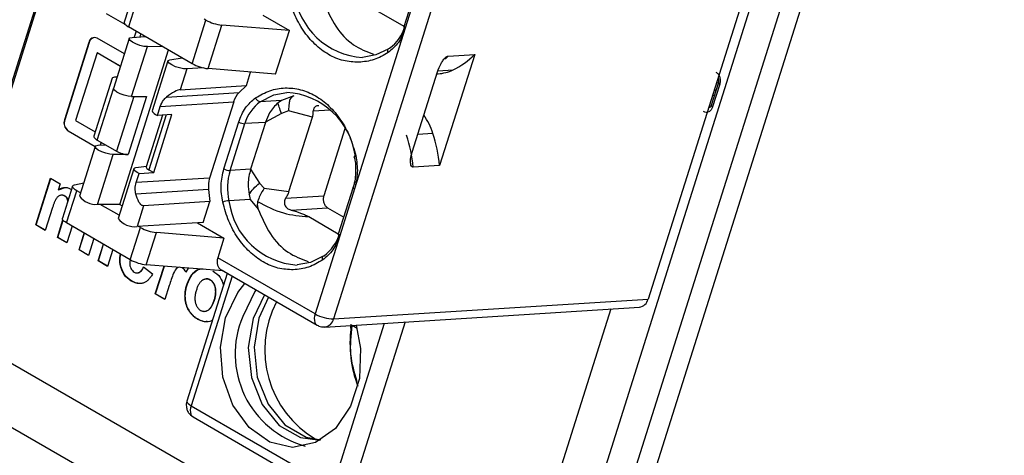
# Model space of a CAD drawing. Header units: millimetres. Extents: x 0 to 594, y 0 to 420.
# Tile 81 of 94: x 501 to 522, y 324 to 333. Entities that reach past the tile are written whole.
import ezdxf

# ---------------------------------------------------------------- set-up
doc = ezdxf.new("R2010")
doc.units = ezdxf.units.MM

msp = doc.modelspace()

# ---------------------------------------------------------------- linework, layer by layer
at = {"color": 7, "linetype": 'Continuous', "lineweight": 25}
for p, q in [((498.713, 326.538), (508.443, 357.39)), ((508.321, 357.137), (498.826, 327.029)), ((512.958, 322.012), (521.615, 349.462)), ((512.537, 318.557), (522.005, 348.58)), ((522.411, 348.47), (512.943, 318.447)), ((520.034, 345.166), (514.311, 327.018)), ((513.122, 344.73), (507.399, 326.582)), ((503.103, 334.061), (502.801, 333.104)), ((509.268, 334.036), (508.942, 333.004)), ((503.195, 333.959), (502.893, 333.001)), ((509.299, 334.002), (508.973, 332.97)), ((508.292, 333.391), (508.942, 333.016)), ((502.823, 333.053), (502.411, 333.292)), ((504.293, 332.193), (504.595, 333.151)), ((504.595, 333.151), (504.555, 333.174)), ((505.847, 333.256), (506.429, 332.92)), ((504.293, 332.193), (502.893, 333.001)), ((504.642, 332.084), (504.944, 333.042)), ((506.429, 332.92), (504.944, 333.042)), ((508.973, 332.97), (507.86, 329.442)), ((502.804, 332.407), (502.206, 332.753)), ((502.911, 332.745), (502.566, 331.65)), ((502.972, 332.771), (503.26, 332.79)), ((503.061, 332.905), (503.019, 332.774)), ((503.147, 332.782), (503.166, 332.844)), ((506.127, 331.962), (506.429, 332.92)), ((502.023, 332.66), (501.487, 330.961)), ((502.029, 332.66), (501.494, 330.961)), ((502.029, 332.66), (502.023, 332.66)), ((502.963, 331.472), (503.308, 332.567)), ((503.648, 332.566), (503.308, 332.567)), ((502.202, 332.432), (501.733, 330.944)), ((502.718, 332.133), (502.202, 332.432)), ((502.208, 332.432), (502.202, 332.432)), ((502.719, 332.137), (502.208, 332.432)), ((502.702, 329.1), (503.773, 332.494)), ((503.805, 332.28), (504.075, 332.319)), ((510.5, 332.398), (509.73, 329.957)), ((509.918, 332.361), (510.5, 332.398)), ((503.759, 332.255), (503.414, 331.16)), ((504.174, 332.077), (504.031, 331.621)), ((504.539, 332.1), (504.174, 332.077)), ((506.127, 331.962), (504.642, 332.084)), ((502.535, 331.875), (502.132, 330.598)), ((502.597, 331.902), (502.646, 331.905)), ((505.484, 331.713), (505.577, 332.007)), ((509.126, 330.251), (509.682, 332.014)), ((509.668, 331.969), (509.697, 331.971)), ((509.691, 332.035), (510.024, 332.056)), ((502.209, 330.512), (502.565, 331.64)), ((504.031, 331.621), (505.484, 331.713)), ((505.484, 331.713), (505.324, 331.557)), ((515.854, 331.776), (515.696, 331.275)), ((515.884, 331.742), (515.726, 331.241)), ((515.851, 331.769), (515.808, 331.766)), ((503.011, 331.472), (502.632, 330.269)), ((503.291, 331.471), (502.888, 330.195)), ((502.963, 331.472), (503.291, 331.471)), ((503.728, 331.457), (505.324, 331.557)), ((506.527, 331.485), (506.256, 331.387)), ((515.764, 331.493), (515.722, 331.491)), ((515.8, 331.607), (515.757, 331.605)), ((503.53, 331.055), (503.593, 331.255)), ((503.593, 331.255), (505.205, 331.357)), ((505.205, 331.357), (504.676, 329.679)), ((506.256, 331.387), (505.788, 331.357)), ((506.256, 331.387), (506.18, 331.332)), ((515.675, 331.239), (515.641, 331.237)), ((503.639, 331.062), (503.281, 329.927)), ((503.724, 331.067), (503.343, 329.858)), ((503.447, 329.798), (503.849, 331.075)), ((503.849, 331.075), (503.53, 331.055)), ((506.253, 331.098), (505.903, 330.904)), ((506.411, 331.157), (506.253, 331.098)), ((506.936, 331.016), (506.411, 331.157)), ((506.42, 329.38), (506.936, 331.016)), ((506.954, 331.154), (507.326, 331.177)), ((501.494, 330.961), (501.487, 330.961)), ((501.733, 330.944), (502.163, 330.696)), ((504.99, 329.88), (505.315, 330.912)), ((505.125, 329.843), (505.45, 330.875)), ((505.902, 330.903), (505.45, 330.875)), ((505.902, 330.903), (505.577, 329.872)), ((505.903, 330.904), (505.902, 330.903)), ((501.564, 330.718), (502.163, 330.372)), ((501.571, 330.718), (501.564, 330.718)), ((501.571, 330.718), (502.164, 330.376)), ((507.646, 330.758), (507.183, 329.291)), ((509.583, 330.658), (509.248, 330.637)), ((502.163, 330.373), (501.818, 329.279)), ((502.209, 330.512), (502.386, 330.41)), ((502.225, 330.4), (502.386, 330.41)), ((502.291, 330.465), (502.272, 330.403)), ((502.386, 330.41), (502.632, 330.269)), ((502.215, 329.101), (502.56, 330.196)), ((502.888, 330.195), (502.56, 330.196)), ((503.057, 329.909), (503.286, 329.942)), ((509.73, 329.957), (509.148, 329.92)), ((503.012, 329.883), (502.666, 328.789)), ((503.064, 329.578), (503.127, 329.778)), ((503.127, 329.778), (503.447, 329.798)), ((503.343, 329.858), (503.447, 329.798)), ((505.577, 329.872), (505.125, 329.843)), ((505.577, 329.872), (505.577, 329.871)), ((505.577, 329.871), (505.77, 329.567)), ((500.857, 328.648), (501.181, 329.675)), ((500.863, 328.648), (501.186, 329.672)), ((501.181, 329.675), (501.39, 329.554)), ((501.39, 329.554), (501.347, 329.416)), ((501.665, 329.501), (501.442, 328.795)), ((501.709, 329.53), (501.911, 329.573)), ((504.676, 329.679), (503.064, 329.578)), ((505.77, 329.567), (505.874, 329.455)), ((507.83, 329.476), (507.504, 328.444)), ((501.353, 329.417), (501.347, 329.416)), ((501.353, 329.417), (501.5, 329.468)), ((501.497, 329.283), (501.491, 329.283)), ((501.534, 328.692), (501.757, 329.399)), ((501.841, 329.351), (501.757, 329.399)), ((504.651, 329.424), (503.055, 329.323)), ((504.651, 329.424), (504.679, 329.16)), ((505.544, 329.315), (505.569, 329.209)), ((505.874, 329.455), (506.42, 329.38)), ((506.35, 329.238), (507.183, 329.291)), ((507.86, 329.442), (507.535, 328.41)), ((502.702, 329.1), (502.215, 329.101)), ((502.689, 328.861), (502.273, 329.101)), ((502.702, 329.1), (502.755, 329.069)), ((503.225, 329.068), (503.082, 328.612)), ((504.679, 329.16), (503.225, 329.068)), ((504.535, 328.704), (504.679, 329.16)), ((505.569, 329.209), (505.101, 329.179)), ((505.569, 329.209), (505.743, 328.998)), ((501.225, 329.029), (501.066, 328.527)), ((506.465, 328.976), (507.267, 329.027)), ((506.854, 328.831), (507.504, 328.456)), ((507.267, 329.027), (507.623, 328.821)), ((501.066, 328.527), (500.857, 328.648)), ((500.863, 328.648), (500.857, 328.648)), ((501.067, 328.531), (500.863, 328.648)), ((501.332, 328.374), (501.453, 328.757)), ((501.338, 328.374), (501.457, 328.752)), ((502.934, 327.884), (501.534, 328.692)), ((501.657, 328.621), (501.541, 328.253)), ((504.535, 328.704), (503.082, 328.612)), ((503.157, 328.591), (503.117, 328.614)), ((504.409, 328.696), (504.991, 328.36)), ((501.807, 328.1), (501.923, 328.468)), ((501.813, 328.1), (501.928, 328.465)), ((502.934, 327.884), (503.157, 328.591)), ((503.283, 327.775), (503.506, 328.482)), ((504.991, 328.36), (503.506, 328.482)), ((507.535, 328.41), (506.993, 326.692)), ((501.541, 328.253), (501.332, 328.374)), ((501.338, 328.374), (501.332, 328.374)), ((501.542, 328.256), (501.338, 328.374)), ((502.132, 328.347), (502.016, 327.979)), ((502.226, 327.858), (502.342, 328.226)), ((502.232, 327.858), (502.347, 328.223)), ((504.991, 328.36), (504.854, 327.927)), ((502.016, 327.979), (501.807, 328.1)), ((501.813, 328.1), (501.807, 328.1)), ((502.017, 327.982), (501.813, 328.1)), ((502.552, 328.105), (502.435, 327.737)), ((502.435, 327.737), (502.226, 327.858)), ((502.232, 327.858), (502.226, 327.858)), ((502.436, 327.74), (502.232, 327.858)), ((504.972, 327.636), (503.283, 327.775)), ((503.483, 327.132), (503.676, 327.743)), ((503.49, 327.132), (503.682, 327.742)), ((506.993, 326.692), (504.854, 327.927)), ((503.225, 327.728), (503.423, 327.571)), ((504.079, 327.708), (504.072, 327.707)), ((504.205, 327.699), (504.154, 327.609)), ((505.062, 327.584), (504.177, 324.777)), ((504.934, 327.658), (507.037, 326.444)), ((502.96, 327.417), (502.953, 327.416)), ((503.789, 327.315), (503.693, 327.011)), ((504.187, 327.354), (504.18, 327.353)), ((505.168, 327.523), (504.269, 324.674)), ((504.693, 327.438), (504.687, 327.438)), ((503.693, 327.011), (503.483, 327.132)), ((503.49, 327.132), (503.483, 327.132)), ((503.694, 327.014), (503.49, 327.132)), ((504.784, 326.994), (504.777, 326.994)), ((507.399, 326.582), (514.311, 327.018)), ((507.206, 326.405), (514.118, 326.841)), ((513.49, 326.801), (512.308, 323.054)), ((498.713, 326.538), (512.537, 318.557)), ((504.42, 326.574), (504.414, 326.573)), ((507.381, 322.878), (508.519, 326.488)), ((507.779, 326.465), (507.769, 326.373)), ((508.969, 326.516), (507.787, 322.768)), ((507.92, 326.373), (507.808, 326.438)), ((512.362, 317.246), (498.538, 325.226)), ((504.269, 324.674), (507.381, 322.878)), ((504.253, 324.472), (504.317, 324.431)), ((504.313, 324.427), (507.425, 322.631))]:
    msp.add_line(p, q, dxfattribs=at)
at = {"color": 7, "linetype": 'Continuous', "lineweight": 25, "flags": 128}
for points in [[(502.801, 333.104), (502.8, 333.099), (502.802, 333.083), (502.813, 333.064), (502.833, 333.044), (502.86, 333.023), (502.893, 333.001)], [(508.942, 333.004), (508.942, 333), (508.945, 332.993), (508.951, 332.986), (508.961, 332.978), (508.973, 332.97)], [(503.308, 332.567), (503.23, 332.574), (503.141, 332.595), (503.053, 332.627), (502.979, 332.665), (502.929, 332.703), (502.91, 332.736), (502.925, 332.76), (502.972, 332.771)], [(508.597, 332.512), (508.331, 332.384), (508.037, 332.328)], [(508.601, 332.439), (508.595, 332.457), (508.592, 332.474), (508.592, 332.49), (508.594, 332.504), (508.599, 332.515), (508.607, 332.524), (508.617, 332.53), (508.629, 332.533)], [(509.918, 332.361), (509.864, 332.308), (509.844, 332.29)], [(504.174, 332.077), (504.102, 332.081), (504.015, 332.098), (503.925, 332.127), (503.846, 332.164), (503.788, 332.203), (503.76, 332.238), (503.766, 332.265), (503.805, 332.28)], [(502.963, 331.472), (502.885, 331.48), (502.796, 331.501), (502.708, 331.533), (502.634, 331.57), (502.583, 331.608), (502.565, 331.642), (502.566, 331.65)], [(515.884, 331.742), (515.872, 331.75), (515.862, 331.758), (515.856, 331.766), (515.853, 331.772), (515.854, 331.777)], [(505.788, 331.357), (506.086, 331.506), (506.37, 331.561)], [(515.656, 331.227), (515.65, 331.227), (515.639, 331.228)], [(515.726, 331.241), (515.714, 331.249), (515.704, 331.257), (515.698, 331.264), (515.695, 331.271), (515.696, 331.275)], [(503.414, 331.16), (503.413, 331.154), (503.418, 331.137), (503.433, 331.118), (503.457, 331.097), (503.49, 331.076), (503.53, 331.055)], [(502.56, 330.196), (502.483, 330.203), (502.393, 330.224), (502.305, 330.256), (502.231, 330.293), (502.181, 330.332), (502.162, 330.365), (502.177, 330.389), (502.225, 330.4)], [(507.886, 330.172), (507.873, 330.167), (507.863, 330.163), (507.857, 330.159), (507.854, 330.155), (507.854, 330.153), (507.859, 330.151), (507.867, 330.151), (507.878, 330.151)], [(503.127, 329.778), (503.087, 329.799), (503.054, 329.82), (503.03, 329.841), (503.015, 329.86), (503.011, 329.878), (503.016, 329.892), (503.032, 329.902), (503.057, 329.909)], [(503.281, 329.927), (503.281, 329.926), (503.281, 329.915), (503.288, 329.902), (503.3, 329.888), (503.319, 329.873), (503.343, 329.858)], [(501.757, 329.399), (501.723, 329.42), (501.697, 329.442), (501.677, 329.462), (501.666, 329.481), (501.664, 329.497), (501.671, 329.511), (501.686, 329.522), (501.709, 329.53)], [(507.86, 329.442), (507.848, 329.45), (507.838, 329.458), (507.832, 329.465), (507.829, 329.472), (507.83, 329.476)], [(501.534, 328.692), (501.501, 328.714), (501.474, 328.735), (501.454, 328.755), (501.443, 328.774), (501.441, 328.79), (501.442, 328.795)], [(507.504, 328.444), (507.504, 328.44), (507.507, 328.434), (507.513, 328.426), (507.523, 328.418), (507.535, 328.41)], [(507.163, 327.879), (507.157, 327.897), (507.154, 327.914), (507.154, 327.93), (507.156, 327.944), (507.161, 327.955), (507.169, 327.964), (507.179, 327.97), (507.191, 327.973)], [(507.159, 327.952), (506.893, 327.824), (506.599, 327.768)], [(505.026, 326.609), (505.293, 327.164), (505.449, 327.361)], [(505.692, 327.22), (505.67, 327.188), (505.403, 326.633)], [(505.881, 327.111), (505.631, 326.591), (505.525, 325.951), (505.594, 325.296), (505.83, 324.702), (506.203, 324.243), (506.67, 323.974), (507.094, 323.919)], [(505.971, 327.06), (505.76, 326.599), (505.654, 325.96), (505.723, 325.304), (505.959, 324.711), (506.332, 324.252), (506.799, 323.982), (507.12, 323.925)], [(507.899, 326.448), (507.994, 325.935), (507.966, 325.271), (507.774, 324.663), (507.44, 324.177), (506.999, 323.864), (506.5, 323.759), (505.996, 323.874), (505.542, 324.195), (505.187, 324.689), (504.97, 325.301), (504.914, 325.965), (505.026, 326.609), (505.026, 326.609)], [(504.177, 324.777), (504.176, 324.764), (504.184, 324.744), (504.203, 324.722), (504.232, 324.698), (504.269, 324.674)]]:
    msp.add_lwpolyline(points, dxfattribs=at)
at = {"color": 7, "linetype": 'Continuous', "lineweight": 25}
for centre, radius, start, end in [((508.143, 333.941), 1.617, 187.1886, 266.213), ((505.037, 333.949), 0.912, 241.0538, 264.1486), ((508.1, 333.263), 0.902, 305.94, 344.0512), ((502.149, 332.638), 0.128, 63.347, 170.3731), ((502.168, 332.628), 0.142, 99.3544, 167.0525), ((509.292, 333.577), 1.687, 295.6976, 315.679), ((504.735, 332.992), 0.912, 241.0538, 264.1486), ((509.639, 332.861), 0.892, 273.705, 295.5686), ((505.664, 331.219), 0.48, 135.1871, 163.3574), ((505.805, 331.481), 0.125, 198.0854, 262.042), ((506.277, 329.95), 1.614, 7.1509, 86.6884), ((506.318, 330.627), 0.902, 125.94, 164.0512), ((507.99, 330.13), 1.678, 18.3444, 33.9014), ((501.688, 330.891), 0.213, 160.783, 234.4733), ((501.694, 330.891), 0.213, 160.783, 234.4733), ((505.454, 331.155), 0.281, 240.3388, 269.2782), ((506.089, 329.645), 3.072, 5.1386, 18.5228), ((506.67, 329.682), 3.072, 5.1386, 18.5228), ((505.128, 330.124), 0.281, 240.3388, 269.2782), ((506.349, 329.467), 1.28, 162.925, 192.997), ((505.281, 329.492), 0.633, 162.8303, 186.1928), ((502.175, 329.545), 0.445, 216.6523, 275.1466), ((505.159, 328.576), 0.606, 95.4802, 108.8293), ((506.705, 329.381), 1.617, 187.1886, 266.213), ((503.032, 329.07), 0.46, 217.5335, 276.233), ((503.599, 329.389), 0.912, 241.0538, 264.1486), ((506.662, 328.703), 0.902, 305.94, 344.0512), ((503.376, 328.682), 0.912, 241.0538, 264.1486), ((508.163, 325.899), 2.277, 152.3002, 239.6968), ((514.086, 327.069), 0.23, 277.8157, 347.1474), ((507.263, 326.591), 0.288, 159.4817, 197.9538), ((507.41, 327.423), 0.842, 240.3388, 269.2782), ((507.341, 325.814), 2.104, 157.1039, 254.3363), ((507.096, 326.542), 0.115, 200.708, 239.2415), ((507.175, 326.633), 0.23, 277.8156, 347.1474), ((510.29, 326.025), 2.53, 171.9797, 201.2714), ((504.539, 324.573), 0.288, 159.4817, 197.9538), ((504.372, 324.524), 0.114, 200.5094, 239.0673)]:
    msp.add_arc(centre, radius, start, end, dxfattribs=at)
for centre, major_axis, ratio, start_param, end_param in [((503.729, 331.329), (0.336, 0.283), 0.229618, 0.300958, 1.384913), ((505.105, 327.906), (0.199, 0.228), 0.769757, 2.087566, 3.291924)]:
    msp.add_ellipse(centre, major_axis=major_axis, ratio=ratio, start_param=start_param, end_param=end_param, dxfattribs=at)
for points, knots in [([(507.953, 332.223), (507.84, 332.229), (507.613, 332.24), (507.283, 332.383), (506.982, 332.608), (506.726, 332.917), (506.52, 333.286), (506.441, 333.568), (506.402, 333.709)], [0, 0, 0, 0, 0.166566, 0.333334, 0.4999, 0.666669, 0.833181, 1, 1, 1, 1]), ([(507.181, 333.558), (507.262, 333.369), (507.422, 332.989), (507.818, 332.576), (508.127, 332.46), (508.278, 332.404)], [0, 0, 0, 0, 0.33874, 0.67748, 1, 1, 1, 1]), ([(508.601, 332.439), (508.499, 332.379), (508.293, 332.259), (508.067, 332.235), (507.953, 332.223)], [0, 0, 0, 0, 0.500161, 1, 1, 1, 1]), ([(509.682, 332.014), (509.706, 332.076), (509.74, 332.166), (509.806, 332.271), (509.851, 332.324), (509.887, 332.352), (509.907, 332.36), (509.916, 332.361), (509.918, 332.361)], [0, 0, 0, 0, 0.441903, 0.644817, 0.81407, 0.904208, 0.981394, 1, 1, 1, 1]), ([(502.539, 331.873), (502.541, 331.879), (502.545, 331.895), (502.577, 331.899), (502.597, 331.902)], [0, 0, 0, 0, 0.394544, 1, 1, 1, 1]), ([(515.801, 332.006), (515.818, 331.993), (515.854, 331.966), (515.887, 331.897), (515.901, 331.818), (515.89, 331.768), (515.884, 331.742)], [0, 0, 0, 0, 0.25051, 0.499867, 0.747756, 1, 1, 1, 1]), ([(515.846, 331.886), (515.847, 331.883), (515.851, 331.875), (515.857, 331.857), (515.859, 331.841), (515.86, 331.831)], [0, 0, 0, 0, 0.156577, 0.532675, 1, 1, 1, 1]), ([(505.687, 331.442), (505.789, 331.501), (505.995, 331.619), (506.334, 331.674), (506.676, 331.638), (507.005, 331.499), (507.306, 331.274), (507.562, 330.965), (507.768, 330.596), (507.847, 330.314), (507.886, 330.172)], [0, 0, 0, 0, 0.125038, 0.249996, 0.374921, 0.499998, 0.624923, 0.75, 0.874885, 1, 1, 1, 1]), ([(515.86, 331.831), (515.86, 331.819), (515.86, 331.802), (515.856, 331.784), (515.854, 331.778), (515.853, 331.777)], [0, 0, 0, 0, 0.639326, 0.894221, 1, 1, 1, 1]), ([(503.593, 331.255), (503.612, 331.303), (503.643, 331.381), (503.704, 331.436), (503.728, 331.457)], [0, 0, 0, 0, 0.617968, 1, 1, 1, 1]), ([(506.527, 331.485), (506.505, 331.473), (506.464, 331.452), (506.446, 331.421), (506.439, 331.408)], [0, 0, 0, 0, 0.561429, 1, 1, 1, 1]), ([(506.18, 331.332), (506.145, 331.3), (506.075, 331.235), (505.976, 331.094), (505.93, 330.975), (505.903, 330.904)], [0, 0, 0, 0, 0.289783, 0.57956, 1, 1, 1, 1]), ([(506.439, 331.408), (506.432, 331.38), (506.417, 331.314), (506.413, 331.214), (506.411, 331.157)], [0, 0, 0, 0, 0.426297, 1, 1, 1, 1]), ([(507.073, 331.27), (507.065, 331.27), (507.044, 331.269), (507.014, 331.259), (506.987, 331.241), (506.968, 331.218), (506.955, 331.188), (506.955, 331.165), (506.954, 331.154)], [0, 0, 0, 0, 0.1113805, 0.2887567, 0.4540303, 0.6250467, 0.8058835, 1, 1, 1, 1]), ([(515.726, 331.241), (515.717, 331.218), (515.698, 331.172), (515.646, 331.132), (515.586, 331.115), (515.547, 331.132), (515.527, 331.14)], [0, 0, 0, 0, 0.25051, 0.499867, 0.747756, 1, 1, 1, 1]), ([(515.695, 331.275), (515.694, 331.27), (515.69, 331.259), (515.681, 331.245), (515.671, 331.234), (515.662, 331.227), (515.658, 331.227), (515.656, 331.227)], [0, 0, 0, 0, 0.126217, 0.301168, 0.492019, 0.713146, 1, 1, 1, 1]), ([(506.936, 331.016), (506.942, 331.039), (506.955, 331.088), (506.954, 331.131), (506.954, 331.154)], [0, 0, 0, 0, 0.483939, 1, 1, 1, 1]), ([(502.137, 330.596), (502.134, 330.594), (502.126, 330.583), (502.149, 330.553), (502.189, 330.526), (502.209, 330.512)], [0, 0, 0, 0, 0.148339, 0.574169, 1, 1, 1, 1]), ([(507.848, 330.152), (507.856, 330.127), (507.876, 330.059), (507.881, 329.987), (507.884, 329.942)], [0, 0, 0, 0, 0.373582, 1, 1, 1, 1]), ([(509.148, 329.92), (509.141, 329.921), (509.125, 329.923), (509.105, 329.946), (509.088, 330.002), (509.089, 330.106), (509.113, 330.198), (509.126, 330.251)], [0, 0, 0, 0, 0.077548, 0.174508, 0.330406, 0.62067, 1, 1, 1, 1]), ([(507.884, 329.942), (507.884, 329.814), (507.884, 329.652), (507.838, 329.508), (507.828, 329.477)], [0, 0, 0, 0, 0.788396, 1, 1, 1, 1]), ([(505.577, 329.871), (505.563, 329.819), (505.536, 329.716), (505.518, 329.528), (505.534, 329.394), (505.544, 329.315)], [0, 0, 0, 0, 0.290849, 0.581478, 1, 1, 1, 1]), ([(501.347, 329.416), (501.359, 329.424), (501.383, 329.439), (501.419, 329.455), (501.456, 329.466), (501.492, 329.471), (501.528, 329.471), (501.563, 329.465), (501.598, 329.454), (501.621, 329.442), (501.632, 329.436)], [0, 0, 0, 0, 0.138499, 0.270148, 0.396223, 0.518787, 0.637678, 0.757141, 0.877373, 1, 1, 1, 1]), ([(503.055, 329.323), (503.048, 329.365), (503.032, 329.451), (503.053, 329.535), (503.064, 329.578)], [0, 0, 0, 0, 0.48208, 1, 1, 1, 1]), ([(501.491, 329.283), (501.483, 329.287), (501.467, 329.295), (501.443, 329.302), (501.418, 329.303), (501.394, 329.299), (501.37, 329.291), (501.348, 329.276), (501.327, 329.257), (501.311, 329.236), (501.298, 329.216), (501.289, 329.198), (501.279, 329.177), (501.268, 329.153), (501.258, 329.126), (501.247, 329.096), (501.236, 329.064), (501.228, 329.041), (501.225, 329.029)], [0, 0, 0, 0, 0.066319, 0.130209, 0.194024, 0.25858, 0.323552, 0.389318, 0.457265, 0.528773, 0.568676, 0.613528, 0.663623, 0.719664, 0.781054, 0.848526, 0.921501, 1, 1, 1, 1]), ([(501.497, 329.283), (501.482, 329.291), (501.458, 329.303), (501.432, 329.301), (501.423, 329.3)], [0, 0, 0, 0, 0.625666, 1, 1, 1, 1]), ([(501.56, 329.168), (501.56, 329.17), (501.561, 329.188), (501.551, 329.222), (501.525, 329.261), (501.502, 329.276), (501.491, 329.283)], [0, 0, 0, 0, 0.033449, 0.355243, 0.676968, 1, 1, 1, 1]), ([(501.564, 329.182), (501.562, 329.196), (501.557, 329.225), (501.531, 329.261), (501.509, 329.276), (501.497, 329.283)], [0, 0, 0, 0, 0.288512, 0.643534, 1, 1, 1, 1]), ([(503.225, 329.068), (503.217, 329.069), (503.2, 329.07), (503.163, 329.094), (503.104, 329.172), (503.074, 329.263), (503.055, 329.323)], [0, 0, 0, 0, 0.102339, 0.21285, 0.476856, 1, 1, 1, 1]), ([(505.874, 329.455), (505.841, 329.4), (505.783, 329.305), (505.746, 329.206), (505.731, 329.163)], [0, 0, 0, 0, 0.5737099, 1, 1, 1, 1]), ([(506.35, 329.238), (506.365, 329.262), (506.393, 329.307), (506.411, 329.356), (506.42, 329.38)], [0, 0, 0, 0, 0.516062, 1, 1, 1, 1]), ([(506.515, 327.663), (506.402, 327.669), (506.175, 327.68), (505.845, 327.823), (505.544, 328.048), (505.288, 328.357), (505.082, 328.726), (505.003, 329.008), (504.964, 329.149)], [0, 0, 0, 0, 0.166566, 0.333334, 0.4999, 0.666669, 0.833181, 1, 1, 1, 1]), ([(505.731, 329.163), (505.727, 329.139), (505.718, 329.085), (505.734, 329.029), (505.743, 328.998)], [0, 0, 0, 0, 0.43857, 1, 1, 1, 1]), ([(505.731, 329.163), (505.915, 329.065), (506.263, 328.879), (506.665, 328.846), (506.854, 328.831)], [0, 0, 0, 0, 0.5288, 1, 1, 1, 1]), ([(506.35, 329.238), (506.343, 329.226), (506.329, 329.201), (506.319, 329.16), (506.318, 329.121), (506.328, 329.083), (506.348, 329.047), (506.379, 329.017), (506.419, 328.992), (506.449, 328.982), (506.465, 328.976)], [0, 0, 0, 0, 0.129631, 0.25039, 0.364588, 0.474952, 0.593416, 0.717959, 0.852457, 1, 1, 1, 1]), ([(505.743, 328.998), (505.824, 328.809), (505.984, 328.43), (506.38, 328.016), (506.689, 327.901), (506.84, 327.844)], [0, 0, 0, 0, 0.33874, 0.67748, 1, 1, 1, 1]), ([(506.465, 328.976), (506.543, 328.953), (506.652, 328.921), (506.784, 328.868), (506.831, 328.843), (506.854, 328.831)], [0, 0, 0, 0, 0.563716, 0.793324, 1, 1, 1, 1]), ([(502.953, 327.416), (502.896, 327.458), (502.783, 327.541), (502.705, 327.763), (502.698, 327.926), (502.715, 327.998), (502.717, 328.009)], [0, 0, 0, 0, 0.341579, 0.682022, 0.951234, 1, 1, 1, 1]), ([(502.96, 327.417), (502.903, 327.458), (502.79, 327.541), (502.712, 327.763), (502.704, 327.925), (502.721, 327.996), (502.723, 328.006)], [0, 0, 0, 0, 0.343422, 0.685702, 0.956366, 1, 1, 1, 1]), ([(502.933, 327.883), (502.927, 327.86), (502.916, 327.818), (502.925, 327.751), (502.944, 327.692), (502.977, 327.642), (503.005, 327.622), (503.02, 327.612)], [0, 0, 0, 0, 0.221581, 0.416287, 0.610955, 0.805326, 1, 1, 1, 1]), ([(507.163, 327.879), (507.061, 327.819), (506.855, 327.699), (506.629, 327.675), (506.515, 327.663)], [0, 0, 0, 0, 0.500161, 1, 1, 1, 1]), ([(503.423, 327.571), (503.416, 327.558), (503.402, 327.533), (503.378, 327.499), (503.354, 327.468), (503.329, 327.44), (503.303, 327.417), (503.276, 327.398), (503.248, 327.382), (503.219, 327.37), (503.189, 327.362), (503.158, 327.358), (503.126, 327.358), (503.093, 327.362), (503.06, 327.369), (503.025, 327.381), (502.989, 327.397), (502.965, 327.41), (502.953, 327.416)], [0, 0, 0, 0, 0.069392, 0.135996, 0.199722, 0.261343, 0.321112, 0.379301, 0.436422, 0.493305, 0.550536, 0.608119, 0.667421, 0.728199, 0.791629, 0.857923, 0.927127, 1, 1, 1, 1]), ([(503.02, 327.612), (503.029, 327.607), (503.047, 327.598), (503.074, 327.593), (503.101, 327.594), (503.122, 327.601), (503.139, 327.61), (503.151, 327.62), (503.164, 327.632), (503.176, 327.647), (503.189, 327.663), (503.201, 327.683), (503.214, 327.704), (503.221, 327.72), (503.225, 327.728)], [0, 0, 0, 0, 0.115975, 0.224942, 0.328754, 0.433846, 0.489038, 0.547706, 0.61008, 0.677358, 0.749959, 0.827553, 0.910978, 1, 1, 1, 1]), ([(503.096, 327.594), (503.118, 327.601), (503.177, 327.62), (503.211, 327.687), (503.232, 327.728)], [0, 0, 0, 0, 0.3854174, 1, 1, 1, 1]), ([(504.012, 327.722), (503.994, 327.717), (503.938, 327.7), (503.861, 327.543), (503.817, 327.407), (503.789, 327.315)], [0, 0, 0, 0, 0.135488, 0.422367, 1, 1, 1, 1]), ([(504.154, 327.609), (504.148, 327.62), (504.136, 327.642), (504.116, 327.67), (504.095, 327.692), (504.08, 327.703), (504.072, 327.707)], [0, 0, 0, 0, 0.284935, 0.542857, 0.779294, 1, 1, 1, 1]), ([(504.16, 327.609), (504.154, 327.621), (504.142, 327.643), (504.122, 327.67), (504.101, 327.693), (504.086, 327.703), (504.079, 327.708)], [0, 0, 0, 0, 0.284935, 0.542857, 0.779294, 1, 1, 1, 1]), ([(504.18, 327.353), (504.212, 327.423), (504.276, 327.564), (504.392, 327.673), (504.46, 327.678), (504.464, 327.678)], [0, 0, 0, 0, 0.484816, 0.968328, 1, 1, 1, 1]), ([(504.187, 327.354), (504.219, 327.425), (504.282, 327.567), (504.42, 327.683), (504.511, 327.684), (504.538, 327.684)], [0, 0, 0, 0, 0.413353, 0.825594, 1, 1, 1, 1]), ([(504.748, 327.637), (504.808, 327.595), (504.913, 327.523), (504.961, 327.384), (504.981, 327.325)], [0, 0, 0, 0, 0.5769316, 1, 1, 1, 1]), ([(503.163, 327.364), (503.133, 327.363), (503.063, 327.361), (502.997, 327.397), (502.96, 327.417)], [0, 0, 0, 0, 0.434448, 1, 1, 1, 1]), ([(504.414, 326.573), (504.396, 326.584), (504.361, 326.606), (504.313, 326.649), (504.268, 326.698), (504.234, 326.745), (504.209, 326.785), (504.193, 326.817), (504.178, 326.849), (504.166, 326.883), (504.156, 326.917), (504.147, 326.953), (504.141, 326.989), (504.137, 327.026), (504.135, 327.065), (504.135, 327.104), (504.137, 327.144), (504.142, 327.184), (504.148, 327.226), (504.157, 327.268), (504.167, 327.31), (504.176, 327.339), (504.18, 327.353)], [0, 0, 0, 0, 0.080542, 0.160512, 0.240687, 0.322168, 0.363172, 0.403209, 0.442755, 0.481727, 0.520887, 0.560212, 0.599521, 0.639706, 0.68053, 0.722388, 0.765012, 0.808893, 0.854139, 0.900982, 0.949562, 1, 1, 1, 1]), ([(504.42, 326.574), (504.403, 326.585), (504.368, 326.607), (504.319, 326.649), (504.274, 326.698), (504.24, 326.745), (504.216, 326.786), (504.199, 326.817), (504.185, 326.849), (504.173, 326.883), (504.162, 326.918), (504.154, 326.953), (504.148, 326.99), (504.144, 327.027), (504.141, 327.065), (504.142, 327.104), (504.144, 327.144), (504.148, 327.185), (504.155, 327.226), (504.163, 327.268), (504.174, 327.311), (504.183, 327.339), (504.187, 327.354)], [0, 0, 0, 0, 0.080542, 0.160512, 0.240687, 0.322168, 0.363172, 0.403209, 0.442755, 0.481727, 0.520887, 0.560212, 0.599521, 0.639706, 0.68053, 0.722388, 0.765012, 0.808893, 0.854139, 0.900982, 0.949562, 1, 1, 1, 1]), ([(504.687, 327.438), (504.68, 327.442), (504.666, 327.449), (504.645, 327.456), (504.624, 327.46), (504.603, 327.461), (504.582, 327.459), (504.561, 327.453), (504.54, 327.445), (504.52, 327.433), (504.499, 327.418), (504.48, 327.399), (504.461, 327.378), (504.444, 327.352), (504.427, 327.324), (504.412, 327.292), (504.398, 327.256), (504.39, 327.231), (504.385, 327.218)], [0, 0, 0, 0, 0.055853, 0.109882, 0.163427, 0.216436, 0.26985, 0.324436, 0.380513, 0.439057, 0.499389, 0.561205, 0.625875, 0.692442, 0.762985, 0.837717, 0.916607, 1, 1, 1, 1]), ([(504.693, 327.438), (504.669, 327.451), (504.64, 327.467), (504.611, 327.459), (504.606, 327.458)], [0, 0, 0, 0, 0.82013, 1, 1, 1, 1]), ([(504.777, 326.994), (504.781, 327.007), (504.789, 327.032), (504.798, 327.07), (504.804, 327.107), (504.808, 327.143), (504.81, 327.177), (504.808, 327.21), (504.805, 327.242), (504.799, 327.272), (504.791, 327.3), (504.781, 327.327), (504.77, 327.351), (504.756, 327.373), (504.741, 327.393), (504.725, 327.41), (504.706, 327.426), (504.693, 327.434), (504.687, 327.438)], [0, 0, 0, 0, 0.083257, 0.161387, 0.235346, 0.306138, 0.372507, 0.436992, 0.499153, 0.559459, 0.617918, 0.674309, 0.7292, 0.782913, 0.835659, 0.889503, 0.943835, 1, 1, 1, 1]), ([(504.784, 326.994), (504.788, 327.008), (504.795, 327.033), (504.804, 327.071), (504.811, 327.108), (504.815, 327.143), (504.816, 327.177), (504.815, 327.21), (504.812, 327.242), (504.805, 327.272), (504.797, 327.3), (504.788, 327.327), (504.776, 327.351), (504.763, 327.373), (504.748, 327.393), (504.731, 327.411), (504.713, 327.426), (504.7, 327.434), (504.693, 327.438)], [0, 0, 0, 0, 0.083257, 0.161387, 0.235346, 0.306138, 0.372507, 0.436992, 0.499153, 0.559459, 0.617918, 0.674309, 0.7292, 0.782913, 0.835659, 0.889503, 0.943835, 1, 1, 1, 1]), ([(504.385, 327.218), (504.381, 327.205), (504.374, 327.179), (504.365, 327.141), (504.358, 327.104), (504.354, 327.068), (504.353, 327.033), (504.354, 327), (504.357, 326.968), (504.363, 326.938), (504.372, 326.91), (504.382, 326.883), (504.393, 326.859), (504.406, 326.837), (504.421, 326.817), (504.438, 326.799), (504.456, 326.784), (504.47, 326.776), (504.476, 326.771)], [0, 0, 0, 0, 0.083393, 0.162283, 0.237015, 0.307558, 0.374125, 0.438795, 0.500611, 0.560943, 0.619487, 0.675564, 0.73015, 0.783564, 0.836573, 0.890118, 0.944147, 1, 1, 1, 1]), ([(504.476, 326.771), (504.483, 326.768), (504.497, 326.761), (504.518, 326.753), (504.538, 326.749), (504.559, 326.748), (504.58, 326.751), (504.601, 326.756), (504.622, 326.765), (504.643, 326.777), (504.663, 326.792), (504.683, 326.811), (504.701, 326.833), (504.718, 326.858), (504.735, 326.887), (504.75, 326.92), (504.764, 326.955), (504.773, 326.981), (504.777, 326.994)], [0, 0, 0, 0, 0.055711, 0.109603, 0.163012, 0.215332, 0.26861, 0.323057, 0.378992, 0.436979, 0.497276, 0.558935, 0.623441, 0.690405, 0.761205, 0.836338, 0.915623, 1, 1, 1, 1]), ([(504.57, 326.753), (504.589, 326.755), (504.632, 326.761), (504.721, 326.831), (504.758, 326.927), (504.784, 326.994)], [0, 0, 0, 0, 0.190511, 0.432459, 1, 1, 1, 1]), ([(504.739, 326.56), (504.731, 326.553), (504.68, 326.512), (504.56, 326.51), (504.463, 326.552), (504.414, 326.573)], [0, 0, 0, 0, 0.085847, 0.542575, 1, 1, 1, 1]), ([(504.624, 326.528), (504.606, 326.525), (504.537, 326.511), (504.47, 326.547), (504.42, 326.574)], [0, 0, 0, 0, 0.262089, 1, 1, 1, 1]), ([(507.04, 326.448), (507.052, 326.44), (507.08, 326.419), (507.139, 326.405), (507.182, 326.407), (507.205, 326.408)], [0, 0, 0, 0, 0.243337, 0.605704, 1, 1, 1, 1]), ([(507.921, 325.203), (507.861, 325.402), (507.739, 325.804), (507.785, 326.225), (507.808, 326.438)], [0, 0, 0, 0, 0.494809, 1, 1, 1, 1]), ([(504.178, 324.777), (504.177, 324.775), (504.158, 324.739), (504.16, 324.665), (504.181, 324.573), (504.216, 324.512), (504.244, 324.482), (504.253, 324.472)], [0, 0, 0, 0, 0.018058, 0.371715, 0.624921, 0.879234, 1, 1, 1, 1])]:
    msp.add_open_spline(points, degree=3, knots=knots, dxfattribs=at)
for points in [[(508.973, 332.97), (508.929, 332.86), (508.841, 332.64), (508.681, 332.506), (508.601, 332.439)], [(505.315, 330.912), (505.359, 331.022), (505.447, 331.242), (505.607, 331.375), (505.687, 331.442)], [(506.253, 331.098), (506.235, 331.147), (506.2, 331.246), (506.187, 331.303), (506.18, 331.332)], [(502.632, 330.269), (502.651, 330.259), (502.689, 330.239), (502.76, 330.215), (502.831, 330.198), (502.869, 330.196), (502.888, 330.195)], [(507.886, 330.172), (507.906, 330.048), (507.945, 329.8), (507.889, 329.561), (507.86, 329.442)], [(504.964, 329.149), (504.944, 329.274), (504.905, 329.522), (504.961, 329.761), (504.99, 329.88)], [(505.544, 329.315), (505.574, 329.359), (505.633, 329.447), (505.725, 329.527), (505.77, 329.567)], [(507.183, 329.291), (507.178, 329.266), (507.167, 329.216), (507.181, 329.136), (507.214, 329.067), (507.249, 329.04), (507.267, 329.027)], [(507.535, 328.41), (507.491, 328.3), (507.403, 328.08), (507.243, 327.946), (507.163, 327.879)]]:
    msp.add_open_spline(points, degree=3, dxfattribs=at)

doc.saveas('drawing.dxf')
